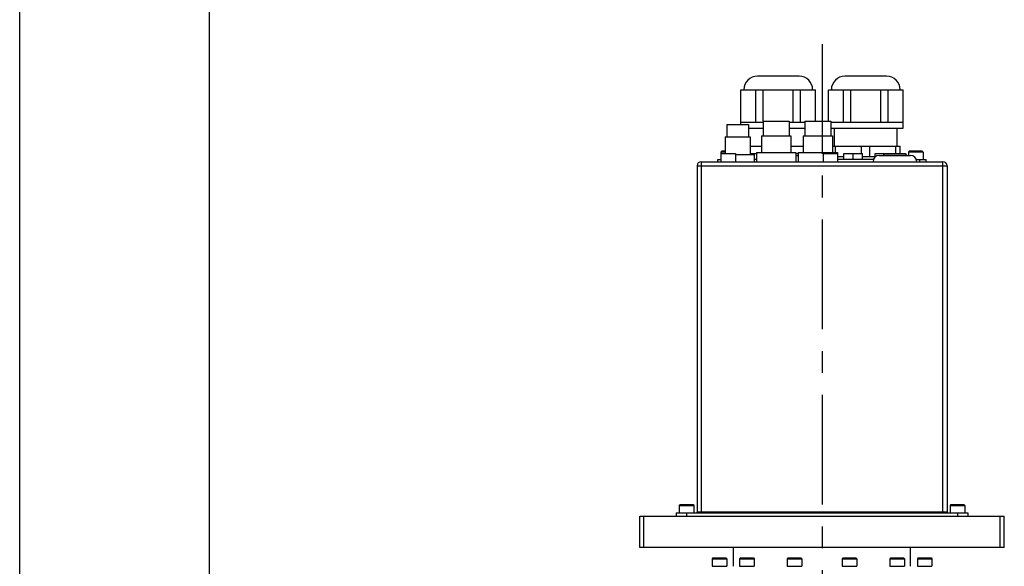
# Model space of a CAD drawing. Extents: x 0 to 2548, y 0 to 1800.
# Tile 17 of 41: x 0 to 473, y 1037 to 1299. Entities that reach past the tile are written whole.
import ezdxf

# ---------------------------------------------------------------- set-up
doc = ezdxf.new("R2010")
doc.units = 0
doc.header["$LTSCALE"] = 140.166667
doc.linetypes.add('CENTER', pattern=[0.6, 0.375, -0.075, 0.075, -0.075])
doc.layers.get('0').update_dxf_attribs({"linetype": 'CONTINUOUS'})
doc.layers.add('DEFAULT_1', color=7, linetype='CENTER')

msp = doc.modelspace()

# ---------------------------------------------------------------- linework, layer by layer
at = {"color": 7, "linetype": 'CONTINUOUS'}
for p, q in [((0, 0), (0, 1800)), ((90.9091, 1739.3939), (90.9091, 60.6061)), ((374.1088, 1271.5224), (354.0952, 1271.5224)), ((416.1088, 1271.5224), (396.0952, 1271.5224)), ((346.2158, 1249.5224), (346.2158, 1264.9934)), ((346.2158, 1264.9934), (381.9883, 1264.9934)), ((347.602, 1265.0293), (347.602, 1264.9934)), ((347.602, 1265.0293), (380.602, 1265.0293)), ((353.4095, 1249.5224), (353.4095, 1264.9934)), ((356.9083, 1249.9224), (356.9083, 1264.9934)), ((371.2958, 1249.5224), (371.2958, 1264.9934)), ((374.7946, 1249.5224), (374.7946, 1264.9934)), ((380.602, 1265.0293), (380.602, 1264.9934)), ((381.9883, 1249.9224), (381.9883, 1264.9934)), ((388.2158, 1249.9224), (388.2158, 1264.9934)), ((388.2158, 1264.9934), (423.9883, 1264.9934)), ((389.602, 1265.0293), (389.602, 1264.9934)), ((389.602, 1265.0293), (422.602, 1265.0293)), ((395.4095, 1249.5224), (395.4095, 1264.9934)), ((398.9083, 1249.5224), (398.9083, 1264.9934)), ((413.2958, 1249.5224), (413.2958, 1264.9934)), ((416.7946, 1249.5224), (416.7946, 1264.9934)), ((422.602, 1265.0293), (422.602, 1264.9934)), ((423.9883, 1249.5224), (423.9883, 1264.9934)), ((339.352, 1248.4224), (339.352, 1242.4224)), ((339.352, 1248.4224), (349.852, 1248.4224)), ((346.102, 1248.4224), (346.102, 1249.5224)), ((346.102, 1249.5224), (356.852, 1249.5224)), ((349.852, 1248.4224), (349.852, 1242.4224)), ((356.852, 1249.9224), (356.852, 1242.9224)), ((356.852, 1249.9224), (369.352, 1249.9224)), ((369.352, 1249.9224), (369.352, 1242.9224)), ((369.352, 1249.5224), (376.852, 1249.5224)), ((376.852, 1249.9224), (376.852, 1242.9224)), ((376.852, 1249.9224), (389.352, 1249.9224)), ((389.352, 1249.9224), (389.352, 1242.9224)), ((389.352, 1249.5224), (424.102, 1249.5224)), ((424.102, 1246.5224), (424.102, 1249.5224)), ((349.852, 1246.5224), (356.852, 1246.5224)), ((369.352, 1246.5224), (376.852, 1246.5224)), ((389.352, 1246.5224), (424.102, 1246.5224)), ((391.102, 1238.0224), (391.102, 1246.5224)), ((421.102, 1238.0224), (421.102, 1246.5224)), ((338.602, 1242.4224), (338.602, 1234.5224)), ((338.602, 1242.4224), (350.602, 1242.4224)), ((350.602, 1242.4224), (350.602, 1233.9224)), ((356.102, 1242.9224), (356.102, 1234.9224)), ((356.1022, 1242.9224), (370.1019, 1242.9224)), ((370.102, 1242.9224), (370.102, 1234.9224)), ((376.102, 1242.9224), (376.102, 1234.9224)), ((376.1022, 1242.9224), (390.1019, 1242.9224)), ((390.102, 1242.9224), (390.102, 1234.9224)), ((337.002, 1235.5224), (336.602, 1235.1224)), ((336.602, 1235.1224), (336.602, 1230.5224)), ((338.602, 1235.1224), (336.602, 1235.1224)), ((336.6021, 1234.5224), (343.602, 1234.5224)), ((338.602, 1235.5224), (337.002, 1235.5224)), ((343.602, 1234.5224), (343.602, 1230.5224)), ((343.602, 1233.9224), (352.602, 1233.9224)), ((350.602, 1238.0224), (356.102, 1238.0224)), ((350.602, 1234.5224), (353.602, 1234.5224)), ((352.602, 1233.9224), (352.602, 1230.5224)), ((353.602, 1234.9224), (353.602, 1230.5224)), ((353.602, 1234.9224), (372.602, 1234.9224)), ((370.102, 1238.0224), (376.102, 1238.0224)), ((372.602, 1234.9224), (372.602, 1230.5224)), ((372.602, 1234.5224), (373.602, 1234.5224)), ((373.602, 1234.9224), (373.602, 1230.5224)), ((373.602, 1234.9224), (392.602, 1234.9224)), ((385.602, 1234.5224), (385.602, 1230.5224)), ((385.6021, 1234.5224), (392.602, 1234.5224)), ((390.102, 1238.0224), (422.602, 1238.0224)), ((391.6221, 1234.9224), (391.6221, 1238.0224)), ((392.602, 1234.9224), (392.602, 1230.5224)), ((395.602, 1231.5224), (395.602, 1234.5224)), ((395.602, 1234.5224), (404.602, 1234.5224)), ((400.102, 1231.5224), (400.102, 1234.5224)), ((404.082, 1234.5224), (404.082, 1238.0224)), ((404.602, 1231.5224), (404.602, 1234.5224)), ((408.1221, 1233.0224), (408.1221, 1238.0224)), ((410.602, 1232.7564), (410.602, 1234.5224)), ((410.602, 1234.5224), (419.602, 1234.5224)), ((412.602, 1233.5224), (427.602, 1233.5224)), ((414.602, 1233.7224), (414.602, 1233.5224)), ((414.602, 1233.7224), (425.602, 1233.7224)), ((415.102, 1234.2224), (415.102, 1234.5224)), ((425.0747, 1234.2224), (415.102, 1234.2224)), ((419.602, 1234.2224), (419.602, 1234.5224)), ((420.582, 1234.2224), (420.582, 1238.0224)), ((422.602, 1234.2224), (422.602, 1238.0224)), ((425.602, 1233.7224), (425.602, 1233.5224)), ((427.002, 1235.5224), (426.602, 1235.1224)), ((426.602, 1235.1224), (426.602, 1233.5224)), ((433.602, 1235.1224), (426.602, 1235.1224)), ((433.202, 1235.5224), (427.002, 1235.5224)), ((433.202, 1235.5224), (433.602, 1235.1224)), ((433.602, 1235.1224), (433.602, 1231.6224)), ((327.102, 1230.5224), (327.102, 1062.1224)), ((327.102, 1230.5224), (443.102, 1230.5224)), ((335.102, 1230.5224), (335.102, 1231.5224)), ((335.102, 1231.5224), (336.602, 1231.5224)), ((353.602, 1231.5224), (352.602, 1231.5224)), ((372.602, 1233.4224), (373.602, 1233.4224)), ((392.602, 1233.0224), (395.602, 1233.0224)), ((409.7758, 1231.5224), (392.602, 1231.5224)), ((404.602, 1233.0224), (410.602, 1233.0224)), ((430.3929, 1231.6224), (433.602, 1231.6224)), ((430.4283, 1231.5224), (435.102, 1231.5224)), ((432.102, 1230.5224), (432.102, 1231.5224)), ((435.102, 1230.5224), (435.102, 1231.5224)), ((443.102, 1062.1224), (443.102, 1230.5224)), ((325.102, 1228.5224), (325.102, 1062.5224)), ((325.102, 1228.5224), (445.102, 1228.5224)), ((445.102, 1228.5224), (445.102, 1062.5224)), ((317.002, 1066.1224), (316.602, 1065.7224)), ((316.602, 1065.7224), (316.602, 1062.2224)), ((316.602, 1065.7224), (323.602, 1065.7224)), ((317.002, 1066.1224), (323.202, 1066.1224)), ((323.202, 1066.1224), (323.602, 1065.7224)), ((323.602, 1065.7224), (323.602, 1062.2224)), ((447.002, 1066.1224), (446.602, 1065.7224)), ((446.602, 1065.7224), (446.602, 1062.2224)), ((446.602, 1065.7224), (453.602, 1065.7224)), ((447.002, 1066.1224), (453.202, 1066.1224)), ((453.202, 1066.1224), (453.602, 1065.7224)), ((453.602, 1065.7224), (453.602, 1062.2224)), ((297.602, 1045.5224), (297.602, 1060.5224)), ((297.602, 1060.5224), (472.602, 1060.5224)), ((299.602, 1045.5224), (299.602, 1060.5224)), ((315.102, 1062.1224), (315.102, 1060.5224)), ((315.102, 1062.1224), (455.102, 1062.1224)), ((316.602, 1062.2224), (323.602, 1062.2224)), ((320.102, 1062.1224), (320.102, 1060.5224)), ((445.102, 1062.5224), (325.102, 1062.5224)), ((446.602, 1062.2224), (453.602, 1062.2224)), ((450.102, 1062.1224), (450.102, 1060.5224)), ((455.102, 1062.1224), (455.102, 1060.5224)), ((470.602, 1045.5224), (470.602, 1060.5224)), ((472.602, 1045.5224), (472.602, 1060.5224)), ((472.602, 1045.5224), (297.602, 1045.5224)), ((342.602, 1036.5224), (342.602, 1045.5224)), ((427.602, 1036.5224), (427.602, 1045.5224)), ((332.7398, 1040.5224), (332.3398, 1040.1224)), ((332.3398, 1040.1224), (332.3398, 1036.6224)), ((332.3398, 1040.1224), (339.3398, 1040.1224)), ((332.74, 1040.5224), (338.9397, 1040.5224)), ((338.9398, 1040.5224), (339.3398, 1040.1224)), ((339.3398, 1040.1224), (339.3398, 1036.6224)), ((345.9396, 1040.5224), (345.5396, 1040.1224)), ((345.5396, 1040.1224), (345.5396, 1036.6224)), ((345.5396, 1040.1224), (352.5396, 1040.1224)), ((345.9397, 1040.5224), (352.1395, 1040.5224)), ((352.1396, 1040.5224), (352.5396, 1040.1224)), ((352.5396, 1040.1224), (352.5396, 1036.6224)), ((368.8023, 1040.5224), (368.4023, 1040.1224)), ((368.4023, 1040.1224), (368.4023, 1036.6224)), ((368.4023, 1040.1224), (375.4023, 1040.1224)), ((368.8024, 1040.5224), (375.0021, 1040.5224)), ((375.0023, 1040.5224), (375.4023, 1040.1224)), ((375.4023, 1040.1224), (375.4023, 1036.6224)), ((395.2018, 1040.5224), (394.8018, 1040.1224)), ((394.8018, 1040.1224), (394.8018, 1036.6224)), ((394.8018, 1040.1224), (401.8018, 1040.1224)), ((395.202, 1040.5224), (401.4017, 1040.5224)), ((401.4018, 1040.5224), (401.8018, 1040.1224)), ((401.8018, 1040.1224), (401.8018, 1036.6224)), ((418.0645, 1040.5224), (417.6645, 1040.1224)), ((417.6645, 1040.1224), (417.6645, 1036.6224)), ((417.6645, 1040.1224), (424.6645, 1040.1224)), ((418.0646, 1040.5224), (424.2644, 1040.5224)), ((424.2645, 1040.5224), (424.6645, 1040.1224)), ((424.6645, 1040.1224), (424.6645, 1036.6224)), ((431.2643, 1040.5224), (430.8643, 1040.1224)), ((430.8643, 1040.1224), (430.8643, 1036.6224)), ((430.8643, 1040.1224), (437.8643, 1040.1224)), ((431.2644, 1040.5224), (437.4641, 1040.5224)), ((437.4643, 1040.5224), (437.8643, 1040.1224)), ((437.8643, 1040.1224), (437.8643, 1036.6224)), ((332.3398, 1036.6224), (339.3398, 1036.6224)), ((345.5396, 1036.6224), (352.5396, 1036.6224)), ((368.4023, 1036.6224), (375.4023, 1036.6224)), ((394.8018, 1036.6224), (401.8018, 1036.6224)), ((417.6645, 1036.6224), (424.6645, 1036.6224)), ((430.8643, 1036.6224), (437.8643, 1036.6224))]:
    msp.add_line(p, q, dxfattribs=at)
for centre, radius, start, end in [((354.0952, 1265.0293), 6.4931, 90, 180), ((374.1089, 1265.0293), 6.4931, 0, 90), ((396.0952, 1265.0293), 6.4931, 90, 180), ((416.1089, 1265.0293), 6.4931, 0, 90), ((412.602, 1230.5224), 3, 90, 180), ((415.102, 1233.7224), 0.5, 90, 180), ((425.102, 1233.7224), 0.5, 0, 90), ((427.602, 1230.5224), 3, 0, 90), ((327.102, 1228.5224), 2, 90, 180), ((433.502, 1231.6224), 0.1, 270, 360), ((443.102, 1228.5224), 2, 0, 90), ((316.702, 1062.2224), 0.1, 180, 270), ((323.502, 1062.2224), 0.1, 270, 360), ((324.702, 1062.5224), 0.4, 271.874998, 360), ((445.502, 1062.5224), 0.4, 180, 270), ((446.702, 1062.2224), 0.1, 180, 270), ((453.502, 1062.2224), 0.1, 270, 360), ((332.4398, 1036.6224), 0.1, 180, 270), ((339.2398, 1036.6224), 0.1, 270, 360), ((345.6396, 1036.6224), 0.1, 180, 270), ((352.4396, 1036.6224), 0.1, 270, 360), ((368.5023, 1036.6224), 0.1, 180, 270), ((375.3023, 1036.6224), 0.1, 270, 360), ((394.9018, 1036.6224), 0.1, 180, 270), ((401.7018, 1036.6224), 0.1, 270, 360), ((417.7645, 1036.6224), 0.1, 180, 270), ((424.5645, 1036.6224), 0.1, 270, 360), ((430.9643, 1036.6224), 0.1, 180, 270), ((437.7643, 1036.6224), 0.1, 270, 360)]:
    msp.add_arc(centre, radius, start, end, dxfattribs=at)
at = {"layer": 'DEFAULT_1', "color": 7, "linetype": 'CENTER'}
msp.add_line((385.102, 1286.9199), (385.102, 918.5224), dxfattribs=at)

doc.saveas('drawing.dxf')
